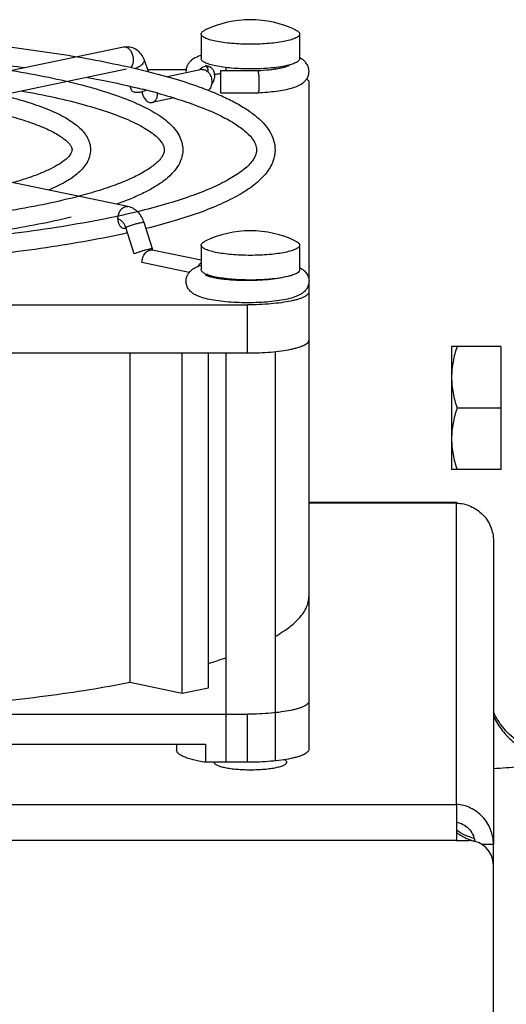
# Model space of a CAD drawing. Extents: x -1598 to 1181, y 8 to 1360.
# Tile 24 of 62: x -781 to -741, y 838 to 918. Entities that reach past the tile are written whole.
import ezdxf

# ---------------------------------------------------------------- set-up
doc = ezdxf.new("R2010")
doc.units = 0
doc.header["$LTSCALE"] = 65.395
doc.layers.add('SG38_1', color=7, linetype='CONTINUOUS')

msp = doc.modelspace()

# ---------------------------------------------------------------- linework, layer by layer
at = {"layer": 'SG38_1', "color": 6, "linetype": 'CONTINUOUS'}
for p, q in [((-765.938, 916.586), (-765.938, 914.581)), ((-757.938, 916.586), (-757.938, 914.581)), ((-772.259, 915.507), (-799.129, 909.92)), ((-770.236, 913.532), (-770.59, 914.503)), ((-772.015, 913.719), (-798.263, 908.262)), ((-770.301, 913.71), (-767.164, 913.71)), ((-765.896, 913.7), (-768.69, 913.119)), ((-764.332, 913.619), (-761.352, 913.619)), ((-763.938, 913.861), (-763.938, 913.619)), ((-761.352, 913.619), (-761.333, 913.62)), ((-761.352, 913.619), (-761.352, 913.619)), ((-759.938, 913.861), (-759.938, 913.748)), ((-771.602, 912.025), (-771.72, 912.347)), ((-757.188, 912.671), (-757.188, 896.661)), ((-768.146, 911.393), (-769.933, 911.022)), ((-769.477, 911.782), (-769.456, 911.776)), ((-769.477, 911.782), (-769.456, 911.776)), ((-764.332, 911.819), (-761.313, 911.819)), ((-761.313, 911.819), (-761.313, 911.819)), ((-771.892, 902.569), (-798.762, 908.156)), ((-769.899, 899.119), (-770.577, 901.263)), ((-765.938, 899.434), (-765.938, 897.429)), ((-757.938, 899.434), (-757.938, 897.429)), ((-765.938, 898.201), (-769.933, 899.032)), ((-763.938, 896.708), (-763.938, 896.635)), ((-759.938, 896.708), (-759.938, 896.694)), ((-757.188, 896.342), (-757.188, 858.452)), ((-844.188, 894.582), (-762.188, 894.582)), ((-844.188, 890.67), (-762.188, 890.67)), ((-771.739, 890.67), (-771.739, 863.91)), ((-767.479, 863.024), (-767.479, 890.67)), ((-765.358, 863.465), (-765.358, 890.67)), ((-763.938, 890.67), (-763.938, 857.413)), ((-759.938, 890.781), (-759.938, 857.524)), ((-745.588, 891.196), (-745.588, 881.196)), ((-741.588, 891.196), (-745.588, 891.196)), ((-741.588, 886.196), (-745.142, 886.196)), ((-741.588, 881.196), (-745.588, 881.196)), ((-757.188, 878.539), (-745.188, 878.539)), ((-742.188, 875.406), (-742.188, 850.737)), ((-771.739, 863.91), (-767.479, 863.024)), ((-767.479, 863.024), (-765.358, 863.465)), ((-844.188, 861.325), (-762.188, 861.325)), ((-840.773, 858.88), (-765.604, 858.88)), ((-767.938, 858.88), (-767.938, 858.4)), ((-765.604, 858.88), (-765.604, 857.413)), ((-742.188, 757.789), (-742.188, 849.056))]:
    msp.add_line(p, q, dxfattribs=at)
at = {"layer": 'SG38_1', "color": 2, "linetype": 'CONTINUOUS'}
for p, q in [((-764.332, 911.819), (-764.332, 913.619)), ((-771.393, 898.715), (-772.072, 900.859)), ((-770.16, 899.105), (-770.135, 899.026)), ((-766.909, 897.219), (-770.753, 898.018)), ((-741.588, 891.196), (-741.588, 881.196)), ((-745.188, 878.539), (-745.188, 878.473)), ((-762.188, 857.413), (-765.604, 857.413)), ((-745.188, 854.005), (-745.188, 851.056)), ((-745.188, 851.056), (-744.188, 851.056)), ((-742.188, 850.737), (-743.106, 850.737)), ((-742.188, 849.056), (-742.188, 850.737))]:
    msp.add_line(p, q, dxfattribs=at)
at = {"layer": 'SG38_1', "color": 9, "linetype": 'CONTINUOUS'}
for p, q in [((-762.188, 890.67), (-762.188, 894.582)), ((-745.188, 878.473), (-757.188, 878.473)), ((-745.188, 854.005), (-745.188, 878.473)), ((-762.188, 857.413), (-762.188, 861.325)), ((-910.188, 853.991), (-745.188, 853.991)), ((-745.188, 851.056), (-910.188, 851.056))]:
    msp.add_line(p, q, dxfattribs=at)
at = {"layer": 'SG38_1', "color": 6, "linetype": 'CONTINUOUS'}
msp.add_lwpolyline([(-738.586, 858.326), (-738.752, 858.382), (-738.966, 858.462), (-739.176, 858.551), (-739.383, 858.647), (-739.586, 858.751), (-739.785, 858.862), (-739.979, 858.981), (-740.169, 859.108), (-740.354, 859.241), (-740.534, 859.381), (-740.708, 859.529), (-740.877, 859.682), (-741.039, 859.842), (-741.196, 860.008), (-741.346, 860.18), (-741.489, 860.357), (-741.626, 860.54), (-741.755, 860.728), (-741.877, 860.92), (-741.992, 861.117), (-742.099, 861.319), (-742.188, 861.502)], dxfattribs=at)
for centre, radius, start, end in [((-761.938, 909.25), 8.5, 64.43087, 115.56913), ((-771.968, 914.108), 1.428, 95.27265, 101.75524), ((-758.995, 912.666), 2.257, 61.14985, 62.07503), ((-766.097, 913.554), 1.079, 180.0047, 186.33112), ((-766.102, 913.554), 0.726, 355.62472, 359.98591), ((-783.851, 859.449), 54.271, 74.6419, 76.01327), ((-761.938, 892.098), 8.5, 64.43087, 115.56913), ((-777.516, 905.949), 42.287, 286.71209, 288.73124), ((-744.188, 849.056), 2, 0, 90)]:
    msp.add_arc(centre, radius, start, end, dxfattribs=at)
at = {"layer": 'SG38_1', "color": 2, "linetype": 'CONTINUOUS'}
for centre, radius, start, end in [((-770.7, 911.77), 1.22, 0.00037, 0.58021), ((-765.849, 896.868), 1.01, 354.32665, 359.29535), ((-742.706, 854.916), 4.046, 248.96951, 255.08675)]:
    msp.add_arc(centre, radius, start, end, dxfattribs=at)
at = {"layer": 'SG38_1', "color": 6, "linetype": 'CONTINUOUS'}
for points, knots in [([(-765.938, 916.586), (-765.938, 916.616), (-765.921, 916.68), (-765.851, 916.766), (-765.744, 916.847), (-765.656, 916.894), (-765.607, 916.918)], [0, 0, 0, 0, 0.178958, 0.393377, 0.6641, 1, 1, 1, 1]), ([(-758.27, 916.918), (-758.22, 916.894), (-758.133, 916.847), (-758.025, 916.766), (-757.956, 916.68), (-757.938, 916.616), (-757.938, 916.586)], [0, 0, 0, 0, 0.3359, 0.606623, 0.821042, 1, 1, 1, 1]), ([(-803.188, 916.765), (-800.745, 916.765), (-795.927, 916.679), (-788.878, 916.297), (-782.249, 915.673), (-778.007, 915.076), (-775.994, 914.73)], [0, 0, 0, 0, 0.268512, 0.529451, 0.775523, 1, 1, 1, 1]), ([(-761.938, 915.755), (-762.199, 915.755), (-762.709, 915.765), (-763.451, 915.811), (-764.135, 915.885), (-764.735, 915.985), (-765.17, 916.09), (-765.458, 916.188), (-765.626, 916.261), (-765.76, 916.337), (-765.859, 916.415), (-765.922, 916.497), (-765.938, 916.559), (-765.938, 916.586)], [0, 0, 0, 0, 0.185264, 0.363725, 0.52888, 0.674834, 0.796638, 0.847339, 0.890854, 0.927158, 0.95658, 0.980119, 1, 1, 1, 1]), ([(-757.938, 916.586), (-757.938, 916.559), (-757.954, 916.497), (-758.018, 916.415), (-758.117, 916.337), (-758.251, 916.261), (-758.419, 916.188), (-758.706, 916.09), (-759.142, 915.985), (-759.742, 915.885), (-760.426, 915.811), (-761.167, 915.765), (-761.678, 915.755), (-761.938, 915.755)], [0, 0, 0, 0, 0.019881, 0.04342, 0.072842, 0.109146, 0.152661, 0.203362, 0.325166, 0.47112, 0.636275, 0.814736, 1, 1, 1, 1]), ([(-803.188, 915.265), (-801.169, 915.265), (-797.172, 915.206), (-791.279, 914.941), (-785.633, 914.505), (-781.972, 914.092), (-780.205, 913.855)], [0, 0, 0, 0, 0.26285, 0.520492, 0.767833, 1, 1, 1, 1]), ([(-770.59, 914.503), (-770.646, 914.658), (-770.8, 914.954), (-771.155, 915.306), (-771.605, 915.518), (-771.937, 915.545), (-772.099, 915.531)], [0, 0, 0, 0, 0.252617, 0.50227, 0.751154, 1, 1, 1, 1]), ([(-775.994, 914.73), (-775.014, 914.562), (-773.135, 914.21), (-770.459, 913.608), (-768.054, 912.956), (-766.557, 912.463), (-765.86, 912.204)], [0, 0, 0, 0, 0.285323, 0.548087, 0.78669, 1, 1, 1, 1]), ([(-765.939, 914.859), (-766.08, 914.812), (-766.355, 914.705), (-766.677, 914.51), (-766.901, 914.295), (-767.049, 914.086), (-767.152, 913.834), (-767.176, 913.648), (-767.176, 913.554)], [0, 0, 0, 0, 0.231366, 0.457821, 0.579912, 0.712089, 0.853456, 1, 1, 1, 1]), ([(-757.176, 913.554), (-757.176, 913.682), (-757.222, 913.934), (-757.403, 914.249), (-757.641, 914.481), (-757.818, 914.594), (-757.906, 914.643)], [0, 0, 0, 0, 0.28087, 0.543893, 0.780705, 1, 1, 1, 1]), ([(-781.326, 913.622), (-780.326, 913.457), (-778.426, 913.109), (-775.752, 912.496), (-773.414, 911.823), (-771.699, 911.191), (-770.521, 910.647), (-769.77, 910.24), (-769.113, 909.814), (-768.551, 909.364), (-768.086, 908.881), (-767.727, 908.357), (-767.493, 907.785), (-767.438, 907.38), (-767.438, 907.179)], [0, 0, 0, 0, 0.188798, 0.359528, 0.510709, 0.641513, 0.699308, 0.752218, 0.800569, 0.844891, 0.885971, 0.924838, 0.962584, 1, 1, 1, 1]), ([(-765.586, 914.045), (-765.588, 914.046), (-765.595, 914.051), (-765.576, 914.039), (-765.563, 914.033), (-765.513, 914.008), (-765.435, 913.978), (-765.361, 913.953), (-765.32, 913.94)], [0, 0, 0, 0, 0.019651, 0.04897, 0.122172, 0.234457, 0.56013, 1, 1, 1, 1]), ([(-765.376, 913.554), (-765.376, 913.596), (-765.389, 913.742), (-765.447, 913.884), (-765.511, 913.967)], [0, 0, 0, 0, 0.28604, 1, 1, 1, 1]), ([(-761.352, 913.619), (-761.35, 913.619), (-761.341, 913.617), (-761.336, 913.607), (-761.332, 913.6)], [0, 0, 0, 0, 0.176747, 1, 1, 1, 1]), ([(-761.333, 913.62), (-761.026, 913.634), (-760.58, 913.666), (-760.01, 913.736), (-759.637, 913.795), (-759.316, 913.861), (-759.058, 913.929), (-758.88, 913.991), (-758.791, 914.03), (-758.764, 914.047)], [0, 0, 0, 0, 0.352399, 0.512627, 0.657879, 0.784606, 0.888541, 0.963674, 1, 1, 1, 1]), ([(-775.177, 913.062), (-774.784, 912.989), (-773.296, 912.706), (-771.816, 912.381), (-770.733, 912.111)], [0, 0, 0, 0, 0.263589, 1, 1, 1, 1]), ([(-764.332, 913.371), (-764.378, 913.364), (-764.549, 913.339), (-764.72, 913.31), (-764.844, 913.285)], [0, 0, 0, 0, 0.265294, 1, 1, 1, 1]), ([(-761.332, 913.6), (-761.324, 913.583), (-761.311, 913.537), (-761.295, 913.453), (-761.28, 913.34), (-761.262, 913.148), (-761.247, 912.876), (-761.243, 912.65), (-761.243, 912.532)], [0, 0, 0, 0, 0.052309, 0.132899, 0.23942, 0.368135, 0.672393, 1, 1, 1, 1]), ([(-761.313, 911.819), (-761.056, 911.83), (-760.56, 911.861), (-759.849, 911.937), (-759.204, 912.04), (-758.635, 912.172), (-758.136, 912.339), (-757.764, 912.534), (-757.504, 912.753), (-757.331, 912.971), (-757.206, 913.244), (-757.176, 913.449), (-757.176, 913.554)], [0, 0, 0, 0, 0.158061, 0.306296, 0.441119, 0.560604, 0.666004, 0.765, 0.817253, 0.874114, 0.935673, 1, 1, 1, 1]), ([(-757.362, 912.942), (-757.335, 912.922), (-757.288, 912.881), (-757.231, 912.813), (-757.196, 912.743), (-757.188, 912.694), (-757.188, 912.671)], [0, 0, 0, 0, 0.30326, 0.56395, 0.791372, 1, 1, 1, 1]), ([(-786.675, 912.51), (-785.838, 912.38), (-784.246, 912.106), (-782.003, 911.617), (-780.038, 911.076), (-778.368, 910.484), (-777.18, 909.925), (-776.399, 909.435), (-775.916, 909.061), (-775.513, 908.656), (-775.197, 908.207), (-774.988, 907.711), (-774.938, 907.356), (-774.938, 907.179)], [0, 0, 0, 0, 0.187066, 0.356554, 0.50687, 0.637118, 0.747538, 0.795949, 0.840516, 0.882111, 0.921867, 0.960936, 1, 1, 1, 1]), ([(-765.86, 912.204), (-765.423, 912.043), (-764.598, 911.715), (-763.449, 911.177), (-762.451, 910.616), (-761.603, 910.027), (-760.908, 909.4), (-760.373, 908.72), (-760.022, 907.975), (-759.938, 907.441), (-759.938, 907.179)], [0, 0, 0, 0, 0.170335, 0.324814, 0.463997, 0.589035, 0.701911, 0.805607, 0.903854, 1, 1, 1, 1]), ([(-761.243, 912.532), (-761.243, 912.438), (-761.245, 912.303), (-761.253, 912.132), (-761.261, 912.027), (-761.27, 911.942), (-761.282, 911.878), (-761.292, 911.84), (-761.306, 911.82), (-761.313, 911.819)], [0, 0, 0, 0, 0.390778, 0.560898, 0.707587, 0.826844, 0.915657, 0.972473, 1, 1, 1, 1]), ([(-780.492, 911.956), (-779.598, 911.796), (-777.905, 911.463), (-775.534, 910.884), (-773.49, 910.263), (-772.014, 909.694), (-771.027, 909.219), (-770.425, 908.88), (-769.927, 908.546), (-769.535, 908.223), (-769.248, 907.919), (-769.061, 907.644), (-768.96, 907.4), (-768.938, 907.247), (-768.938, 907.179)], [0, 0, 0, 0, 0.211209, 0.400827, 0.566841, 0.707495, 0.767855, 0.821333, 0.86778, 0.907084, 0.93924, 0.964543, 0.984019, 1, 1, 1, 1]), ([(-769.456, 911.776), (-768.815, 911.599), (-767.607, 911.24), (-765.933, 910.647), (-764.51, 910.035), (-763.35, 909.415), (-762.467, 908.803), (-761.927, 908.283), (-761.651, 907.889), (-761.525, 907.637), (-761.454, 907.402), (-761.438, 907.251), (-761.438, 907.179)], [0, 0, 0, 0, 0.207987, 0.393208, 0.554657, 0.691514, 0.80319, 0.889625, 0.923853, 0.952765, 0.97754, 1, 1, 1, 1]), ([(-761.313, 911.819), (-761.315, 911.819), (-761.324, 911.822), (-761.329, 911.832), (-761.332, 911.839)], [0, 0, 0, 0, 0.172296, 1, 1, 1, 1]), ([(-785.814, 910.85), (-785.084, 910.724), (-783.701, 910.462), (-781.764, 910.006), (-780.093, 909.514), (-778.888, 909.063), (-778.083, 908.686), (-777.596, 908.419), (-777.196, 908.157), (-776.884, 907.908), (-776.662, 907.679), (-776.5, 907.449), (-776.438, 907.275), (-776.438, 907.179)], [0, 0, 0, 0, 0.214787, 0.40769, 0.576471, 0.719101, 0.780039, 0.833738, 0.879959, 0.91847, 0.949112, 0.972023, 1, 1, 1, 1]), ([(-776.438, 907.179), (-776.438, 907.115), (-776.463, 907.007), (-776.537, 906.86), (-776.684, 906.647), (-776.989, 906.349), (-777.507, 905.984), (-778.204, 905.605), (-779.071, 905.224), (-780.1, 904.851), (-780.843, 904.625), (-781.239, 904.513)], [0, 0, 0, 0, 0.033479, 0.057032, 0.087238, 0.169497, 0.281275, 0.421498, 0.588873, 0.782135, 1, 1, 1, 1]), ([(-774.938, 907.179), (-774.938, 907), (-774.989, 906.642), (-775.201, 906.142), (-775.522, 905.69), (-775.932, 905.282), (-776.422, 904.906), (-777.215, 904.413), (-777.878, 904.104), (-778.347, 903.911)], [0, 0, 0, 0, 0.107341, 0.214711, 0.324034, 0.438541, 0.561384, 0.694968, 1, 1, 1, 1]), ([(-768.938, 907.179), (-768.938, 907.067), (-768.982, 906.882), (-769.109, 906.639), (-769.267, 906.421), (-769.487, 906.185), (-769.892, 905.83), (-770.568, 905.379), (-771.575, 904.859), (-772.816, 904.345), (-774.276, 903.848), (-775.329, 903.548), (-775.888, 903.4)], [0, 0, 0, 0, 0.040902, 0.06753, 0.100119, 0.139255, 0.185143, 0.297115, 0.43558, 0.599614, 0.788153, 1, 1, 1, 1]), ([(-767.438, 907.179), (-767.438, 906.939), (-767.517, 906.454), (-767.846, 905.786), (-768.341, 905.185), (-768.977, 904.637), (-769.747, 904.126), (-770.65, 903.643), (-771.688, 903.181), (-772.431, 902.901), (-772.824, 902.763)], [0, 0, 0, 0, 0.097536, 0.196541, 0.300335, 0.412922, 0.537518, 0.676215, 0.830195, 1, 1, 1, 1]), ([(-761.438, 907.179), (-761.438, 907.1), (-761.457, 906.931), (-761.545, 906.669), (-761.701, 906.386), (-761.936, 906.081), (-762.256, 905.758), (-762.835, 905.282), (-763.786, 904.687), (-765.189, 904.01), (-766.904, 903.35), (-768.91, 902.716), (-770.352, 902.337), (-771.118, 902.152)], [0, 0, 0, 0, 0.020995, 0.044562, 0.072639, 0.106383, 0.146341, 0.192732, 0.30487, 0.442577, 0.605062, 0.791287, 1, 1, 1, 1]), ([(-759.938, 907.179), (-759.938, 907), (-759.976, 906.639), (-760.198, 905.936), (-760.62, 905.291), (-761.167, 904.719), (-761.85, 904.139), (-762.901, 903.459), (-764.394, 902.719), (-766.161, 902.02), (-768.197, 901.361), (-769.652, 900.969), (-770.422, 900.778)], [0, 0, 0, 0, 0.041397, 0.083147, 0.169813, 0.216479, 0.266227, 0.376956, 0.50492, 0.651352, 0.816504, 1, 1, 1, 1]), ([(-775.888, 903.4), (-776.743, 903.174), (-778.566, 902.752), (-781.461, 902.214), (-784.638, 901.746), (-789.305, 901.211), (-795.516, 900.769), (-800.589, 900.652), (-803.188, 900.652)], [0, 0, 0, 0, 0.096479, 0.203964, 0.321169, 0.446679, 0.716398, 1, 1, 1, 1]), ([(-770.577, 901.263), (-770.627, 901.422), (-770.76, 901.725), (-771.056, 902.12), (-771.437, 902.42), (-771.738, 902.537), (-771.892, 902.569)], [0, 0, 0, 0, 0.257188, 0.509097, 0.75591, 1, 1, 1, 1]), ([(-771.118, 902.152), (-772.156, 901.9), (-774.351, 901.429), (-777.813, 900.828), (-781.573, 900.307), (-787.043, 899.713), (-794.276, 899.222), (-800.173, 899.092), (-803.188, 899.092)], [0, 0, 0, 0, 0.099296, 0.208534, 0.326538, 0.452017, 0.71978, 1, 1, 1, 1]), ([(-776.523, 901.693), (-777.395, 901.483), (-779.234, 901.09), (-782.128, 900.59), (-785.26, 900.157), (-789.803, 899.665), (-795.802, 899.259), (-800.69, 899.152), (-803.188, 899.152)], [0, 0, 0, 0, 0.100319, 0.210086, 0.328262, 0.453659, 0.720763, 1, 1, 1, 1]), ([(-771.932, 900.423), (-772.98, 900.189), (-775.175, 899.751), (-778.614, 899.192), (-782.306, 898.71), (-787.622, 898.163), (-794.606, 897.712), (-800.289, 897.592), (-803.188, 897.592)], [0, 0, 0, 0, 0.102429, 0.213545, 0.332357, 0.457753, 0.723374, 1, 1, 1, 1]), ([(-765.938, 899.434), (-765.938, 899.463), (-765.921, 899.528), (-765.851, 899.613), (-765.744, 899.694), (-765.656, 899.742), (-765.607, 899.765)], [0, 0, 0, 0, 0.178958, 0.393377, 0.6641, 1, 1, 1, 1]), ([(-761.938, 898.602), (-762.199, 898.602), (-762.709, 898.612), (-763.451, 898.658), (-764.135, 898.732), (-764.735, 898.832), (-765.17, 898.938), (-765.458, 899.036), (-765.626, 899.108), (-765.76, 899.184), (-765.859, 899.262), (-765.922, 899.344), (-765.938, 899.406), (-765.938, 899.434)], [0, 0, 0, 0, 0.185264, 0.363725, 0.52888, 0.674834, 0.796638, 0.847339, 0.890854, 0.927158, 0.95658, 0.980119, 1, 1, 1, 1]), ([(-757.938, 899.434), (-757.938, 899.406), (-757.954, 899.344), (-758.018, 899.262), (-758.117, 899.184), (-758.251, 899.108), (-758.419, 899.036), (-758.706, 898.938), (-759.142, 898.832), (-759.742, 898.732), (-760.426, 898.658), (-761.167, 898.612), (-761.678, 898.602), (-761.938, 898.602)], [0, 0, 0, 0, 0.019881, 0.04342, 0.072842, 0.109146, 0.152661, 0.203362, 0.325166, 0.47112, 0.636275, 0.814736, 1, 1, 1, 1]), ([(-758.27, 899.765), (-758.22, 899.742), (-758.133, 899.694), (-758.025, 899.613), (-757.956, 899.528), (-757.938, 899.463), (-757.938, 899.434)], [0, 0, 0, 0, 0.3359, 0.606623, 0.821042, 1, 1, 1, 1]), ([(-767.176, 896.5), (-767.176, 896.594), (-767.152, 896.78), (-767.049, 897.032), (-766.901, 897.241), (-766.677, 897.456), (-766.355, 897.651), (-766.08, 897.758), (-765.939, 897.805)], [0, 0, 0, 0, 0.14653, 0.287895, 0.420072, 0.54216, 0.768601, 1, 1, 1, 1]), ([(-759.517, 896.767), (-759.766, 896.717), (-760.312, 896.637), (-761.179, 896.566), (-762.116, 896.539), (-763.058, 896.56), (-763.814, 896.617), (-764.371, 896.686), (-764.735, 896.745), (-765.049, 896.81), (-765.301, 896.877), (-765.474, 896.938), (-765.561, 896.977), (-765.588, 896.993)], [0, 0, 0, 0, 0.12414, 0.269503, 0.42573, 0.5826, 0.729891, 0.796749, 0.857314, 0.91013, 0.95344, 0.984765, 1, 1, 1, 1]), ([(-757.938, 897.606), (-757.847, 897.558), (-757.664, 897.445), (-757.415, 897.212), (-757.225, 896.891), (-757.176, 896.632), (-757.176, 896.5)], [0, 0, 0, 0, 0.219342, 0.455311, 0.718212, 1, 1, 1, 1]), ([(-757.176, 896.5), (-757.176, 896.382), (-757.215, 896.15), (-757.37, 895.852), (-757.58, 895.625), (-757.813, 895.457), (-758.06, 895.328), (-758.422, 895.182), (-758.941, 895.039), (-759.64, 894.911), (-760.429, 894.817), (-761.285, 894.76), (-762.176, 894.741), (-763.068, 894.76), (-763.923, 894.817), (-764.713, 894.911), (-765.412, 895.039), (-765.93, 895.182), (-766.293, 895.328), (-766.539, 895.457), (-766.772, 895.625), (-766.982, 895.852), (-767.137, 896.15), (-767.176, 896.382), (-767.176, 896.5)], [0, 0, 0, 0, 0.030927, 0.060174, 0.086775, 0.111237, 0.135018, 0.159458, 0.213311, 0.275493, 0.345463, 0.421212, 0.500007, 0.578802, 0.65455, 0.724519, 0.7867, 0.84055, 0.864989, 0.888769, 0.913231, 0.939829, 0.969074, 1, 1, 1, 1]), ([(-757.188, 895.622), (-757.188, 895.587), (-757.208, 895.51), (-757.288, 895.408), (-757.411, 895.31), (-757.579, 895.215), (-757.789, 895.124), (-758.042, 895.038), (-758.334, 894.957), (-758.792, 894.853), (-759.443, 894.746), (-760.298, 894.653), (-761.225, 894.595), (-761.863, 894.582), (-762.188, 894.582)], [0, 0, 0, 0, 0.019881, 0.043419, 0.07284, 0.109142, 0.152656, 0.203355, 0.260996, 0.32519, 0.471138, 0.636287, 0.814743, 1, 1, 1, 1]), ([(-762.188, 890.67), (-761.863, 890.67), (-761.225, 890.683), (-760.298, 890.74), (-759.443, 890.833), (-758.792, 890.941), (-758.334, 891.045), (-758.042, 891.126), (-757.789, 891.212), (-757.579, 891.303), (-757.411, 891.397), (-757.288, 891.495), (-757.208, 891.598), (-757.188, 891.675), (-757.188, 891.709)], [0, 0, 0, 0, 0.185258, 0.363713, 0.528862, 0.67481, 0.739004, 0.796645, 0.847344, 0.890858, 0.92716, 0.956581, 0.980119, 1, 1, 1, 1]), ([(-745.142, 891.196), (-745.277, 890.791), (-745.502, 889.97), (-745.588, 889.119), (-745.588, 888.696)], [0, 0, 0, 0, 0.50188, 1, 1, 1, 1]), ([(-745.588, 888.696), (-745.588, 888.273), (-745.502, 887.422), (-745.277, 886.6), (-745.142, 886.196)], [0, 0, 0, 0, 0.49812, 1, 1, 1, 1]), ([(-745.142, 886.196), (-745.277, 885.791), (-745.502, 884.97), (-745.588, 884.119), (-745.588, 883.696)], [0, 0, 0, 0, 0.50188, 1, 1, 1, 1]), ([(-745.588, 883.696), (-745.588, 883.273), (-745.502, 882.422), (-745.277, 881.6), (-745.142, 881.196)], [0, 0, 0, 0, 0.49812, 1, 1, 1, 1]), ([(-745.188, 878.473), (-744.796, 878.462), (-744.007, 878.286), (-743.013, 877.602), (-742.345, 876.594), (-742.188, 875.799), (-742.188, 875.406)], [0, 0, 0, 0, 0.249419, 0.499856, 0.750139, 1, 1, 1, 1]), ([(-759.936, 867.633), (-759.719, 867.758), (-759.311, 868.008), (-758.674, 868.461), (-758.076, 868.985), (-757.572, 869.604), (-757.261, 870.238), (-757.188, 870.679), (-757.188, 870.889)], [0, 0, 0, 0, 0.168913, 0.322981, 0.527609, 0.703923, 0.858172, 1, 1, 1, 1]), ([(-803.188, 861.325), (-800.319, 861.325), (-794.677, 861.434), (-786.465, 861.921), (-779.948, 862.595), (-775.107, 863.297), (-772.834, 863.697), (-771.739, 863.91)], [0, 0, 0, 0, 0.272417, 0.53564, 0.780849, 0.894148, 1, 1, 1, 1]), ([(-757.188, 862.365), (-757.188, 862.33), (-757.208, 862.253), (-757.288, 862.151), (-757.411, 862.053), (-757.579, 861.958), (-757.789, 861.867), (-758.042, 861.781), (-758.334, 861.7), (-758.792, 861.596), (-759.443, 861.488), (-760.298, 861.396), (-761.225, 861.338), (-761.863, 861.325), (-762.188, 861.325)], [0, 0, 0, 0, 0.019881, 0.043419, 0.07284, 0.109142, 0.152656, 0.203355, 0.260996, 0.32519, 0.471138, 0.636287, 0.814743, 1, 1, 1, 1]), ([(-742.188, 850.737), (-742.188, 851.147), (-742.344, 851.972), (-743.008, 853.028), (-743.999, 853.764), (-744.793, 853.977), (-745.188, 854.005)], [0, 0, 0, 0, 0.253195, 0.505339, 0.754939, 1, 1, 1, 1]), ([(-745.188, 852.538), (-745.008, 852.513), (-744.648, 852.396), (-744.188, 852.053), (-743.849, 851.572), (-743.734, 851.192), (-743.706, 850.997)], [0, 0, 0, 0, 0.239135, 0.487301, 0.741823, 1, 1, 1, 1])]:
    msp.add_open_spline(points, degree=3, knots=knots, dxfattribs=at)
at = {"layer": 'SG38_1', "color": 9, "linetype": 'CONTINUOUS'}
for points, knots in [([(-772.076, 915.506), (-772.091, 915.509), (-772.152, 915.519), (-772.214, 915.516), (-772.259, 915.507)], [0, 0, 0, 0, 0.255438, 1, 1, 1, 1]), ([(-771.439, 914.493), (-771.439, 914.61), (-771.472, 914.842), (-771.606, 915.154), (-771.808, 915.394), (-771.987, 915.487), (-772.076, 915.506)], [0, 0, 0, 0, 0.274572, 0.54358, 0.78802, 1, 1, 1, 1]), ([(-771.66, 913.872), (-771.586, 913.945), (-771.471, 914.148), (-771.439, 914.373), (-771.439, 914.493)], [0, 0, 0, 0, 0.464808, 1, 1, 1, 1]), ([(-770.59, 914.503), (-770.578, 914.472), (-770.571, 914.398), (-770.609, 914.284), (-770.687, 914.168), (-770.758, 914.098), (-770.799, 914.063)], [0, 0, 0, 0, 0.195178, 0.418944, 0.686507, 1, 1, 1, 1]), ([(-770.799, 914.063), (-770.867, 914.005), (-771.025, 913.899), (-771.197, 913.821), (-771.289, 913.787)], [0, 0, 0, 0, 0.478763, 1, 1, 1, 1]), ([(-772.712, 901.556), (-772.712, 901.673), (-772.679, 901.905), (-772.545, 902.216), (-772.343, 902.457), (-772.164, 902.55), (-772.076, 902.568)], [0, 0, 0, 0, 0.274572, 0.54358, 0.78802, 1, 1, 1, 1]), ([(-772.076, 902.568), (-772.06, 902.572), (-772, 902.581), (-771.937, 902.579), (-771.892, 902.569)], [0, 0, 0, 0, 0.255438, 1, 1, 1, 1]), ([(-770.859, 901.245), (-770.956, 901.225), (-771.163, 901.173), (-771.478, 901.08), (-771.787, 900.975), (-771.983, 900.898), (-772.072, 900.859)], [0, 0, 0, 0, 0.232138, 0.503322, 0.772777, 1, 1, 1, 1]), ([(-770.577, 901.263), (-770.58, 901.272), (-770.613, 901.28), (-770.665, 901.277), (-770.754, 901.266), (-770.821, 901.253), (-770.859, 901.245)], [0, 0, 0, 0, 0.090638, 0.28645, 0.592745, 1, 1, 1, 1]), ([(-766.195, 897.709), (-766.178, 897.74), (-766.109, 897.853), (-766.017, 897.953), (-765.938, 898.011)], [0, 0, 0, 0, 0.264859, 1, 1, 1, 1]), ([(-742.188, 861.184), (-742.017, 860.81), (-741.595, 860.095), (-740.755, 859.177), (-739.745, 858.45), (-738.985, 858.113), (-738.593, 857.985)], [0, 0, 0, 0, 0.249816, 0.499751, 0.749817, 1, 1, 1, 1]), ([(-739.519, 857.097), (-739.721, 857.076), (-740.609, 856.987), (-741.5, 856.926), (-742.188, 856.889)], [0, 0, 0, 0, 0.228189, 1, 1, 1, 1])]:
    msp.add_open_spline(points, degree=3, knots=knots, dxfattribs=at)
at = {"layer": 'SG38_1', "color": 2, "linetype": 'CONTINUOUS'}
for points, knots in [([(-761.938, 913.75), (-762.199, 913.75), (-762.709, 913.76), (-763.451, 913.806), (-764.135, 913.88), (-764.735, 913.98), (-765.17, 914.085), (-765.458, 914.183), (-765.626, 914.256), (-765.76, 914.331), (-765.859, 914.41), (-765.922, 914.492), (-765.938, 914.553), (-765.938, 914.581)], [0, 0, 0, 0, 0.185264, 0.363725, 0.52888, 0.674834, 0.796638, 0.847339, 0.890854, 0.927158, 0.95658, 0.980119, 1, 1, 1, 1]), ([(-757.938, 914.581), (-757.938, 914.557), (-757.95, 914.505), (-757.997, 914.434), (-758.071, 914.365), (-758.218, 914.268), (-758.472, 914.159), (-758.698, 914.092), (-758.826, 914.059)], [0, 0, 0, 0, 0.066724, 0.142948, 0.235075, 0.346461, 0.631573, 1, 1, 1, 1]), ([(-765.32, 913.94), (-765.384, 913.96), (-765.524, 913.978), (-765.812, 913.919), (-765.998, 913.775), (-766.094, 913.659)], [0, 0, 0, 0, 0.234479, 0.477345, 1, 1, 1, 1]), ([(-765.896, 913.7), (-765.848, 913.709), (-765.746, 913.713), (-765.595, 913.668), (-765.453, 913.577), (-765.277, 913.397), (-765.121, 913.097), (-765.076, 912.824), (-765.076, 912.686)], [0, 0, 0, 0, 0.099734, 0.204874, 0.319039, 0.443389, 0.715903, 1, 1, 1, 1]), ([(-764.839, 913.185), (-764.839, 913.271), (-764.86, 913.44), (-764.957, 913.668), (-765.113, 913.845), (-765.249, 913.918), (-765.32, 913.94)], [0, 0, 0, 0, 0.271017, 0.527251, 0.768431, 1, 1, 1, 1]), ([(-758.826, 914.059), (-759.035, 914.005), (-759.496, 913.914), (-760.532, 913.784), (-761.363, 913.75), (-761.938, 913.75)], [0, 0, 0, 0, 0.206049, 0.449034, 1, 1, 1, 1]), ([(-765.093, 912.488), (-765.012, 912.583), (-764.884, 912.806), (-764.839, 913.059), (-764.839, 913.185)], [0, 0, 0, 0, 0.497924, 1, 1, 1, 1]), ([(-770.388, 912.023), (-770.509, 911.959), (-770.701, 911.885), (-770.961, 911.832), (-771.144, 911.818), (-771.307, 911.83), (-771.444, 911.867), (-771.548, 911.93), (-771.591, 911.993), (-771.602, 912.025)], [0, 0, 0, 0, 0.311441, 0.462776, 0.603107, 0.727761, 0.834085, 0.922814, 1, 1, 1, 1]), ([(-765.076, 912.686), (-765.076, 912.616), (-765.088, 912.479), (-765.157, 912.237), (-765.266, 912.079), (-765.36, 912.012)], [0, 0, 0, 0, 0.280399, 0.543122, 1, 1, 1, 1]), ([(-770.743, 911.882), (-770.728, 911.758), (-770.664, 911.519), (-770.503, 911.263), (-770.337, 911.116), (-770.205, 911.043), (-770.068, 911.008), (-769.976, 911.013), (-769.933, 911.022)], [0, 0, 0, 0, 0.287846, 0.557514, 0.680195, 0.793567, 0.899071, 1, 1, 1, 1]), ([(-769.933, 911.022), (-769.868, 911.035), (-769.736, 911.098), (-769.59, 911.273), (-769.499, 911.506), (-769.48, 911.68), (-769.48, 911.77)], [0, 0, 0, 0, 0.213645, 0.447583, 0.710838, 1, 1, 1, 1]), ([(-772.072, 900.859), (-772.099, 900.947), (-772.17, 901.113), (-772.32, 901.325), (-772.501, 901.481), (-772.642, 901.541), (-772.712, 901.556)], [0, 0, 0, 0, 0.280169, 0.543716, 0.783805, 1, 1, 1, 1]), ([(-772.712, 901.556), (-772.712, 901.465), (-772.693, 901.291), (-772.602, 901.058), (-772.456, 900.884), (-772.324, 900.821), (-772.259, 900.807)], [0, 0, 0, 0, 0.289162, 0.552417, 0.786355, 1, 1, 1, 1]), ([(-772.259, 900.807), (-772.243, 900.804), (-772.175, 900.794), (-772.106, 900.8), (-772.057, 900.812)], [0, 0, 0, 0, 0.246597, 1, 1, 1, 1]), ([(-769.899, 899.119), (-769.9, 899.124), (-769.918, 899.132), (-769.95, 899.134), (-770, 899.131), (-770.099, 899.118), (-770.255, 899.086), (-770.471, 899.031), (-770.712, 898.961), (-771.025, 898.86), (-771.253, 898.777), (-771.393, 898.715)], [0, 0, 0, 0, 0.010955, 0.031715, 0.063743, 0.106784, 0.22249, 0.369393, 0.534935, 0.704848, 1, 1, 1, 1]), ([(-770.753, 898.018), (-770.753, 898.157), (-770.707, 898.429), (-770.551, 898.73), (-770.376, 898.909), (-770.234, 899), (-770.083, 899.045), (-769.981, 899.042), (-769.933, 899.032)], [0, 0, 0, 0, 0.284097, 0.556611, 0.680961, 0.795126, 0.900266, 1, 1, 1, 1]), ([(-769.994, 899.04), (-769.99, 899.042), (-769.976, 899.049), (-769.963, 899.057), (-769.953, 899.063)], [0, 0, 0, 0, 0.271466, 1, 1, 1, 1]), ([(-769.953, 899.063), (-769.938, 899.073), (-769.917, 899.085), (-769.896, 899.11), (-769.899, 899.119)], [0, 0, 0, 0, 0.681757, 1, 1, 1, 1]), ([(-761.938, 896.597), (-762.199, 896.597), (-762.709, 896.607), (-763.451, 896.653), (-764.135, 896.727), (-764.735, 896.827), (-765.17, 896.932), (-765.458, 897.03), (-765.626, 897.103), (-765.76, 897.179), (-765.859, 897.257), (-765.922, 897.339), (-765.938, 897.401), (-765.938, 897.429)], [0, 0, 0, 0, 0.185264, 0.363725, 0.52888, 0.674834, 0.796638, 0.847339, 0.890854, 0.927158, 0.95658, 0.980119, 1, 1, 1, 1]), ([(-758.748, 896.927), (-758.957, 896.869), (-759.425, 896.773), (-760.186, 896.673), (-761.038, 896.611), (-761.633, 896.597), (-761.938, 896.597)], [0, 0, 0, 0, 0.202641, 0.444977, 0.715277, 1, 1, 1, 1]), ([(-757.938, 897.429), (-757.938, 897.316), (-758.089, 897.191), (-758.266, 897.097), (-758.466, 897.01), (-758.631, 896.959), (-758.748, 896.927)], [0, 0, 0, 0, 0.341542, 0.474868, 0.62921, 1, 1, 1, 1]), ([(-757.188, 858.452), (-757.188, 858.418), (-757.208, 858.341), (-757.288, 858.238), (-757.411, 858.14), (-757.579, 858.046), (-757.789, 857.955), (-758.042, 857.869), (-758.334, 857.788), (-758.792, 857.684), (-759.443, 857.576), (-760.298, 857.483), (-761.225, 857.426), (-761.863, 857.413), (-762.188, 857.413)], [0, 0, 0, 0, 0.019881, 0.043419, 0.07284, 0.109142, 0.152656, 0.203355, 0.260996, 0.32519, 0.471138, 0.636287, 0.814742, 1, 1, 1, 1]), ([(-765.604, 857.413), (-765.777, 857.441), (-766.105, 857.499), (-766.567, 857.603), (-766.969, 857.716), (-767.306, 857.837), (-767.575, 857.965), (-767.774, 858.1), (-767.904, 858.241), (-767.938, 858.351), (-767.938, 858.4)], [0, 0, 0, 0, 0.199072, 0.378796, 0.537281, 0.673116, 0.785577, 0.87507, 0.944177, 1, 1, 1, 1]), ([(-758.988, 857.422), (-758.988, 857.44), (-758.999, 857.489), (-759.059, 857.563), (-759.12, 857.605), (-759.156, 857.626)], [0, 0, 0, 0, 0.193158, 0.538997, 1, 1, 1, 1]), ([(-764.888, 857.413), (-764.886, 857.392), (-764.871, 857.347), (-764.821, 857.288), (-764.746, 857.231), (-764.598, 857.151), (-764.35, 857.063), (-763.985, 856.975), (-763.544, 856.903), (-763.044, 856.85), (-762.502, 856.816), (-762.128, 856.809), (-761.938, 856.809)], [0, 0, 0, 0, 0.020093, 0.044204, 0.074293, 0.111221, 0.206265, 0.328395, 0.47411, 0.638553, 0.815963, 1, 1, 1, 1]), ([(-761.938, 856.809), (-761.746, 856.809), (-761.37, 856.817), (-760.823, 856.85), (-760.318, 856.905), (-759.876, 856.979), (-759.555, 857.056), (-759.343, 857.129), (-759.219, 857.182), (-759.12, 857.238), (-759.047, 857.296), (-759, 857.356), (-758.988, 857.402), (-758.988, 857.422)], [0, 0, 0, 0, 0.185264, 0.363725, 0.52888, 0.674834, 0.796638, 0.847339, 0.890854, 0.927158, 0.95658, 0.980119, 1, 1, 1, 1]), ([(-743.755, 851.232), (-744.013, 851.293), (-744.518, 851.468), (-744.977, 851.741), (-745.189, 851.9)], [0, 0, 0, 0, 0.500328, 1, 1, 1, 1]), ([(-745.189, 851.727), (-745.112, 851.666), (-744.792, 851.431), (-744.436, 851.246), (-744.158, 851.139)], [0, 0, 0, 0, 0.247249, 1, 1, 1, 1])]:
    msp.add_open_spline(points, degree=3, knots=knots, dxfattribs=at)

doc.saveas('drawing.dxf')
